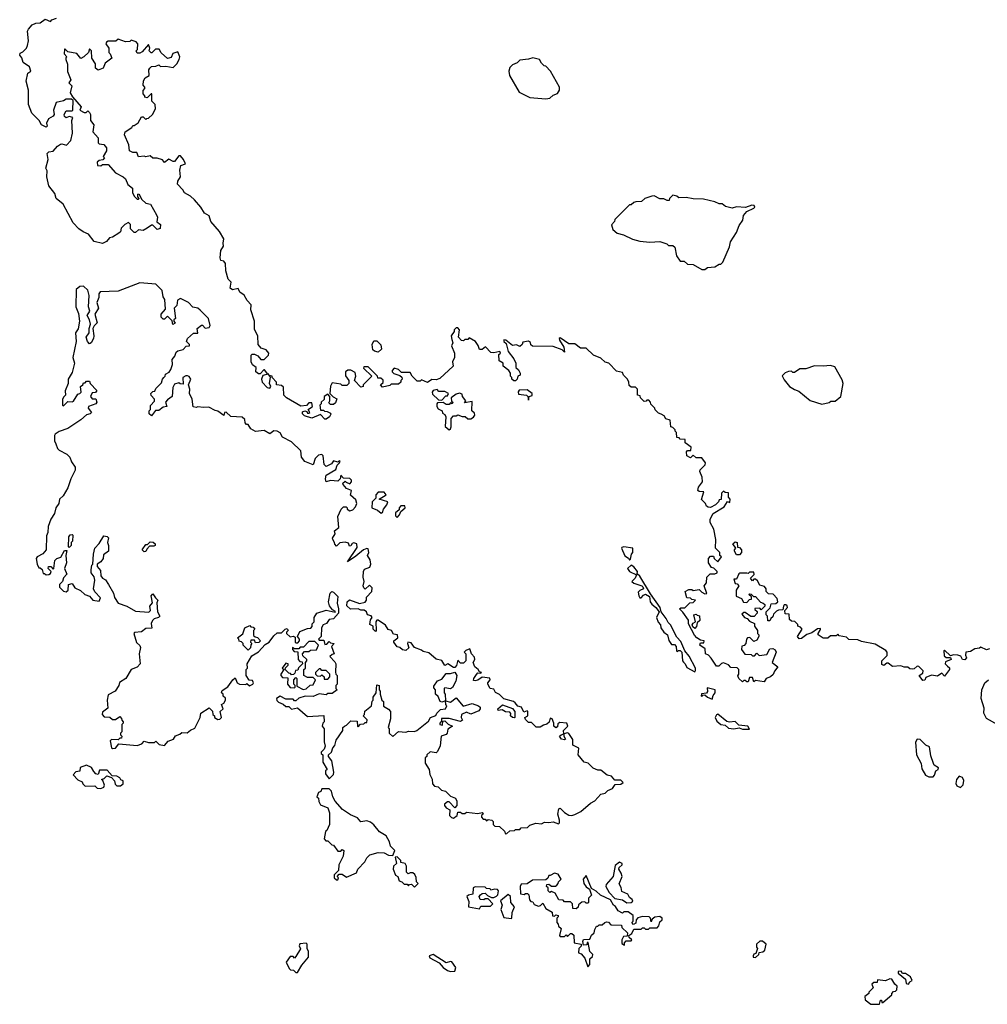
# Model space of a CAD drawing. Extents: x 1985742 to 2252716, y 78271 to 266492.
# Tile 148 of 250: x 2100392 to 2107091, y 189740 to 196551. Entities that reach past the tile are written whole.
import ezdxf

# ---------------------------------------------------------------- set-up
doc = ezdxf.new("R2010")
doc.units = 0

msp = doc.modelspace()

# ---------------------------------------------------------------- linework, layer by layer
at = {"layer": '0CON10XD'}
for points in [[(2100477.5, 195905), (2100453.3, 195965), (2100452.5, 196065), (2100436.7, 196125), (2100448.3, 196181.7), (2100470, 196195), (2100460, 196225), (2100417.5, 196255), (2100407, 196287), (2100392.5, 196305), (2100395, 196320), (2100415, 196330), (2100440, 196355), (2100447, 196373), (2100453.3, 196405), (2100447, 196473), (2100452.5, 196485), (2100480, 196515), (2100505, 196527.5), (2100535, 196530), (2100570, 196555), (2100605, 196540), (2100615, 196550), (2100648.3, 196561.7)], [(2104833, 193823), (2104815, 193830), (2104791.7, 193851.7), (2104790, 193865), (2104761.7, 193891.7), (2104760, 193905), (2104748.3, 193918.3), (2104735, 193920), (2104728.3, 193911.7), (2104715, 193910), (2104690, 193935), (2104688.3, 193948.3), (2104670, 193955), (2104670, 193995), (2104655, 194010), (2104625, 194010), (2104611.7, 194021.7), (2104610, 194045), (2104600, 194065), (2104571.7, 194091.7), (2104565, 194110), (2104525, 194120), (2104470, 194175), (2104445, 194182.5), (2104415, 194210), (2104365, 194230), (2104315, 194280), (2104275, 194280), (2104235, 194310), (2104195, 194310), (2104135, 194350), (2104127.5, 194345), (2104130, 194335), (2104160, 194285), (2104165, 194252.5), (2104147, 194267), (2104085, 194290), (2103943, 194293), (2103931.7, 194301.7), (2103928.3, 194318.3), (2103915, 194327.5), (2103875, 194320), (2103870, 194305), (2103855, 194290), (2103831.7, 194301.7), (2103805, 194297.5), (2103757.5, 194335), (2103744.4, 194335.6), (2103744, 194325), (2103760.7, 194310.7), (2103773.8, 194255), (2103812.5, 194205), (2103826.4, 194176.4), (2103827.5, 194145), (2103845, 194130), (2103856.7, 194105), (2103857, 194093), (2103840, 194085), (2103836.7, 194065), (2103825, 194052.5), (2103813, 194053), (2103800, 194065), (2103800, 194075), (2103790, 194085), (2103790, 194105), (2103777.5, 194125), (2103740, 194155), (2103740, 194175), (2103711.7, 194191.7), (2103710, 194235), (2103720, 194245), (2103717, 194257), (2103675, 194247.5), (2103655, 194250), (2103617.5, 194287.5), (2103595, 194270), (2103575, 194270), (2103567, 194297), (2103547.5, 194325), (2103505, 194350), (2103495, 194340), (2103475, 194340), (2103465, 194330), (2103451.7, 194331.7), (2103430, 194355), (2103437.5, 194405), (2103425, 194420), (2103415, 194420), (2103400, 194405), (2103400, 194395), (2103380, 194365), (2103385, 194340), (2103390, 194315), (2103382.5, 194295), (2103402.5, 194245), (2103402.5, 194215), (2103387.5, 194185), (2103392.5, 194155), (2103300.7, 194069.3), (2103275, 194060), (2103245, 194062.5), (2103215, 194042.5), (2103175, 194060), (2103165, 194050), (2103145, 194050), (2103110, 194085), (2103095, 194110), (2103035, 194110), (2103015, 194132.5), (2102985, 194140), (2102970, 194125), (2102970, 194115), (2102983, 194103), (2103025, 194090), (2103038.3, 194078.3), (2103040, 194065), (2103030, 194055), (2103030, 194045), (2103015, 194030), (2102965, 194030), (2102955, 194020), (2102905, 194010), (2102890, 194025), (2102908.3, 194041.7), (2102908.3, 194058.3), (2102891.7, 194071.7), (2102872.5, 194072.5), (2102870, 194085), (2102805, 194150), (2102775, 194150), (2102771.7, 194141.7), (2102830, 194085), (2102770, 194025), (2102770, 194015), (2102755, 194010), (2102710, 194055), (2102720, 194085), (2102715, 194110), (2102685, 194127.5), (2102665, 194127.5), (2102647.5, 194115), (2102648.3, 194088.3), (2102670, 194055), (2102670, 194035), (2102658.3, 194021.7), (2102625, 194020), (2102615, 194030), (2102555, 194040), (2102543, 194017), (2102540, 193965), (2102561.7, 193941.7), (2102588.3, 193928.3), (2102578.3, 193901.7), (2102565, 193890), (2102545, 193890), (2102531.7, 193901.7), (2102540, 193915), (2102540, 193945), (2102525, 193960), (2102500, 193945), (2102500, 193925), (2102480, 193905), (2102480, 193895), (2102470, 193885), (2102475, 193850), (2102495, 193850), (2102502.5, 193842.5), (2102521.7, 193841.7), (2102545, 193830), (2102547, 193823), (2102536.4, 193803.6), (2102515, 193788.8), (2102505, 193788.8), (2102475, 193820), (2102415, 193794), (2102365, 193811.2), (2102350, 193825), (2102350.7, 193839.3), (2102366.7, 193846.7), (2102380, 193840), (2102385, 193830), (2102395, 193830), (2102400, 193835), (2102390, 193855), (2102411.7, 193871.7), (2102420, 193875), (2102415, 193900), (2102395, 193900), (2102377, 193883), (2102338.3, 193878.3), (2102240, 193935), (2102220, 193955), (2102218.3, 194008.3), (2102205, 194020), (2102170, 194025), (2102170, 194045), (2102140, 194075), (2102140, 194085), (2102120, 194090), (2102118.3, 194098.3), (2102110, 194100), (2102088.3, 194128.3), (2102081.7, 194128.3), (2102057.5, 194102.5), (2102045, 194102.5), (2102027.5, 194115), (2102030, 194145), (2102005, 194163.8), (2101995.7, 194185), (2101995, 194230), (2102003, 194237), (2102017, 194237), (2102040, 194225), (2102061.7, 194201.7), (2102085, 194200), (2102115, 194230), (2102117.5, 194245), (2102098.3, 194268.3), (2102065, 194280), (2102042.5, 194305), (2102040, 194365), (2102018.3, 194408.3), (2102017.5, 194465), (2101992.5, 194545), (2101995, 194580), (2101968, 194608), (2101946.7, 194645), (2101917, 194667), (2101905, 194692.5), (2101865, 194683.3), (2101848.6, 194695), (2101856.7, 194735), (2101835.9, 194755.9), (2101818.8, 194815), (2101816.2, 194865), (2101805, 194880), (2101786.1, 194886.1), (2101780, 194905), (2101784.2, 194955.8), (2101803.3, 194985), (2101800, 195005), (2101806.7, 195035), (2101775, 195086.7), (2101716.4, 195156.4), (2101703.9, 195193.9), (2101672.9, 195212.9), (2101647.5, 195255), (2101603.3, 195305), (2101575, 195330), (2101534.1, 195354.1), (2101522.5, 195375), (2101485, 195412.5), (2101486.7, 195435), (2101506.7, 195465), (2101500.7, 195510.7), (2101507, 195543), (2101540, 195555), (2101527.5, 195585), (2101505, 195610), (2101495, 195610), (2101465, 195570), (2101455, 195570), (2101425, 195587.5), (2101395, 195562.5), (2101381.7, 195581.7), (2101345, 195592.5), (2101315, 195592.5), (2101295, 195610), (2101265, 195602.5), (2101255, 195607.5), (2101215, 195602.5), (2101202.5, 195632.5), (2101175, 195633.3), (2101153.3, 195645), (2101147.5, 195685), (2101117.5, 195755), (2101123.6, 195776.4), (2101170, 195805), (2101175, 195820), (2101185, 195820), (2101213, 195837), (2101235, 195880), (2101248.3, 195878.3), (2101265, 195860), (2101271.7, 195868.3), (2101285, 195870), (2101312.5, 195895), (2101332.5, 195935), (2101330, 195965), (2101308.3, 195988.3), (2101308.3, 196038.3), (2101301.7, 196038.3), (2101275, 196010), (2101260, 196015), (2101260, 196025), (2101248.3, 196038.3), (2101248.3, 196061.7), (2101260, 196075), (2101260, 196085), (2101248.3, 196098.3), (2101250.7, 196129.3), (2101261.7, 196148.3), (2101290, 196165), (2101287.5, 196205), (2101292.5, 196215), (2101305, 196227.5), (2101335, 196230), (2101355, 196240), (2101368.3, 196228.3), (2101405, 196230), (2101455, 196220), (2101480, 196245), (2101497.5, 196275), (2101500, 196295), (2101488.3, 196328.3), (2101453, 196317), (2101440, 196290), (2101415, 196282.5), (2101371.7, 196321.7), (2101357, 196347), (2101333, 196347), (2101308.3, 196321.7), (2101301.7, 196321.7), (2101290, 196335), (2101292.5, 196355), (2101285, 196380), (2101240, 196330), (2101225, 196320), (2101205, 196320), (2101200, 196335), (2101207.5, 196345), (2101210, 196385), (2101198.3, 196398.3), (2101165, 196410), (2101155, 196400), (2101125, 196397.5), (2101075, 196417.5), (2101057, 196403), (2101043, 196403), (2101005, 196402.5), (2100993.6, 196396.4), (2100990, 196385), (2101010, 196355), (2101010, 196325), (2101020, 196315), (2101030, 196285), (2100985, 196250), (2100970, 196215), (2100935, 196202.5), (2100917.5, 196215), (2100917.5, 196245), (2100892.5, 196285), (2100890, 196335), (2100875, 196350), (2100870, 196325), (2100836.4, 196293.6), (2100815, 196282.5), (2100787, 196317), (2100725, 196330), (2100708.3, 196348.3), (2100701.7, 196348.3), (2100700, 196315), (2100720, 196295), (2100712.5, 196287.5), (2100712.5, 196275), (2100723, 196243), (2100723.6, 196193.6), (2100747.5, 196135), (2100732.5, 196115), (2100753, 196093), (2100742.5, 196045), (2100757, 196017), (2100818.3, 195948.3), (2100810, 195925), (2100838.3, 195908.3), (2100851.7, 195908.3), (2100865, 195920), (2100875, 195910), (2100883.3, 195895), (2100883.3, 195855), (2100906.7, 195825), (2100900, 195775), (2100936.7, 195735), (2100935, 195700), (2100943, 195693), (2100975, 195687.5), (2100992.5, 195665), (2100992.5, 195645), (2100970, 195605), (2100980, 195595), (2100968.3, 195581.7), (2100943, 195577), (2100930, 195565), (2100931.7, 195541.7), (2100955, 195540), (2100965, 195550), (2101005, 195550), (2101055, 195492.5), (2101110, 195465), (2101125, 195450), (2101141.7, 195411.7), (2101173.3, 195385), (2101173.3, 195355), (2101185, 195330), (2101205, 195310), (2101215, 195310), (2101220, 195315), (2101210, 195325), (2101210, 195345), (2101216.4, 195346.4), (2101237, 195307), (2101265, 195282.5), (2101297.5, 195275), (2101340.7, 195200.7), (2101346.7, 195185), (2101342.5, 195152.5), (2101366.2, 195135), (2101365, 195107.5), (2101345, 195100), (2101315, 195130), (2101305, 195130), (2101275, 195110), (2101247, 195093), (2101215, 195097.5), (2101195, 195080), (2101185, 195080), (2101160, 195105), (2101160, 195135), (2101145, 195147.5), (2101120, 195135), (2101095, 195110), (2101090, 195085), (2101080, 195075), (2101035, 195047.5), (2101015, 195042.5), (2100993, 195017), (2100965, 195003.8), (2100907.7, 195017.7), (2100868.8, 195068.8), (2100833, 195083), (2100802.5, 195105), (2100763.3, 195145), (2100694.1, 195274.1), (2100646.2, 195315), (2100635, 195350), (2100595, 195402.5), (2100581.2, 195465), (2100583.3, 195505), (2100574, 195525), (2100590, 195585), (2100583.3, 195625), (2100595, 195636.2), (2100625, 195642.5), (2100655, 195676.7), (2100675, 195690), (2100685, 195692.5), (2100717, 195683), (2100747.5, 195715), (2100757, 195767), (2100753.3, 195855), (2100760, 195875), (2100735, 195882.5), (2100715, 195872.5), (2100701.7, 195881.7), (2100700, 195895), (2100715, 195920), (2100755, 195920), (2100760, 195925), (2100761.7, 195991.7), (2100751.7, 196001.7), (2100715, 196002.5), (2100695, 195990), (2100645, 195977.5), (2100626.7, 195925), (2100631.2, 195895), (2100625, 195883.8), (2100592.5, 195865), (2100577.5, 195835), (2100582.5, 195815), (2100575, 195807.5), (2100542.5, 195825), (2100527.5, 195855), (2100477.5, 195905)], [(2104035, 196003.3), (2104061.7, 196008.3), (2104085, 196030), (2104115, 196040), (2104130, 196065), (2104130, 196085), (2104067.5, 196195), (2104035, 196230), (2104023, 196233), (2104005, 196250), (2103990, 196275), (2103945, 196287.5), (2103915, 196277.5), (2103855, 196272.5), (2103836.4, 196253.6), (2103805, 196240), (2103785, 196220), (2103777.5, 196195), (2103782.5, 196165), (2103850.7, 196050.7), (2103925, 196012.5), (2104035, 196003.3)], [(2105135, 194822.5), (2105153, 194837), (2105205, 194842.5), (2105235, 194860), (2105245, 194860), (2105260, 194875), (2105305, 194980), (2105312.5, 195015), (2105355, 195080), (2105373.3, 195126.7), (2105397.5, 195165), (2105403, 195197), (2105426.4, 195223.6), (2105475, 195247.5), (2105482.5, 195255), (2105475.9, 195265.9), (2105461.7, 195268.3), (2105416.7, 195253.3), (2105355, 195257.5), (2105325, 195247.5), (2105278.3, 195258.3), (2105255, 195277.5), (2105235, 195277.5), (2105205, 195292.5), (2105125, 195310), (2105055, 195311.2), (2105005, 195322.5), (2104955, 195320), (2104941.7, 195331.7), (2104915, 195337.5), (2104890, 195315), (2104888.3, 195301.7), (2104875, 195300), (2104851.7, 195311.7), (2104825, 195312.5), (2104785, 195332.5), (2104768.3, 195331.7), (2104720, 195315), (2104697, 195293), (2104658.3, 195291.7), (2104643, 195287), (2104625, 195270), (2104615, 195270), (2104511.7, 195168.3), (2104510, 195155), (2104488.3, 195131.7), (2104499.3, 195099.3), (2104527.5, 195075), (2104573.3, 195063.3), (2104633.6, 195033.6), (2104685, 195020), (2104755, 195012.5), (2104825, 195017.5), (2104871.7, 195001.7), (2104885, 194990), (2104915, 194990), (2104927, 194977), (2104938.3, 194918.3), (2104965, 194880), (2104991.7, 194881.7), (2105015, 194860), (2105055, 194857.5), (2105115, 194822.5), (2105135, 194822.5)], [(2103765, 190922.5), (2103785, 190940), (2103817.5, 190942.5), (2103825, 190950), (2103855, 190950), (2103865, 190960), (2103907, 190963), (2103925, 190980), (2103965, 190992.5), (2104005, 190987.5), (2104025, 191000), (2104055, 190997.5), (2104085, 191003.3), (2104121.7, 190988.3), (2104130, 190995), (2104130, 191015), (2104117.5, 191055), (2104125, 191092.5), (2104135, 191096.7), (2104165, 191066.2), (2104195, 191048.8), (2104213.6, 191046.4), (2104235, 191053.3), (2104276.1, 191073.9), (2104345, 191132.5), (2104375, 191147.5), (2104416.4, 191193.6), (2104445, 191200), (2104465, 191220), (2104496.1, 191233.9), (2104515, 191260), (2104555, 191262.5), (2104570, 191275), (2104555, 191290), (2104511.7, 191291.7), (2104488.3, 191318.3), (2104460, 191325), (2104415, 191360), (2104395, 191360), (2104363, 191373), (2104328.3, 191408.3), (2104300, 191415), (2104257.5, 191465), (2104262.5, 191512.5), (2104221.7, 191531.7), (2104221.7, 191571.7), (2104195, 191612.5), (2104185, 191617.5), (2104160, 191610), (2104160, 191595), (2104170, 191575), (2104165, 191570), (2104142.5, 191575), (2104130, 191595), (2104140, 191605), (2104160, 191610), (2104157.5, 191635), (2104187.5, 191665), (2104180, 191685), (2104130.8, 191689.2), (2104118.8, 191681.2), (2104115, 191660), (2104103.6, 191653.6), (2104090, 191665), (2104090, 191685), (2104077.5, 191715), (2104065, 191720), (2104058.3, 191691.7), (2104042.5, 191677.5), (2104018.3, 191671.7), (2103995, 191657.5), (2103968.3, 191658.3), (2103935, 191690), (2103915, 191690), (2103895, 191710), (2103890, 191725), (2103910, 191735), (2103910, 191765), (2103905, 191770), (2103881.7, 191761.7), (2103866.7, 191796.7), (2103841.7, 191801.7), (2103822.5, 191825), (2103810, 191835), (2103743.9, 191853.9), (2103715, 191883.3), (2103687, 191897), (2103675, 191920), (2103650, 191925), (2103632.5, 191955), (2103632.5, 191965), (2103650, 191985), (2103647, 191997), (2103595, 192002.5), (2103565, 191982.5), (2103545, 191976.7), (2103535, 191980), (2103536.2, 191995), (2103555, 192022.5), (2103565, 192032.5), (2103585, 192030), (2103590, 192035), (2103575, 192040), (2103566.4, 192056.4), (2103542.5, 192075), (2103532.5, 192105), (2103542.5, 192125), (2103541.7, 192141.7), (2103520, 192165), (2103508.3, 192198.3), (2103481.7, 192188.3), (2103470, 192175), (2103480, 192165), (2103480, 192115), (2103465, 192100), (2103445, 192100), (2103425, 192120), (2103417, 192083), (2103405, 192070), (2103395, 192070), (2103356.4, 192096.4), (2103335, 192083.3), (2103315, 192117.5), (2103275, 192127.5), (2103225, 192172.5), (2103185, 192180), (2103175, 192190), (2103125, 192207.5), (2103101.7, 192241.7), (2103080, 192245), (2103077.5, 192235), (2103086.7, 192205), (2103065, 192187.5), (2103042.4, 192192.4), (2103025, 192207.5), (2103005, 192213.8), (2102983.3, 192245), (2102982.5, 192255), (2103010, 192275), (2103007.5, 192295), (2102980.7, 192300.7), (2102966.4, 192326.4), (2102943.9, 192333.9), (2102925, 192362.5), (2102875, 192397.5), (2102865, 192397.5), (2102857.5, 192385), (2102860, 192325), (2102855, 192320), (2102840, 192335), (2102840, 192355), (2102817.5, 192367.5), (2102820, 192400), (2102832.5, 192415), (2102826.4, 192426.4), (2102800, 192435), (2102792.5, 192455), (2102777, 192467), (2102755, 192467.5), (2102735, 192476.7), (2102683.6, 192473.6), (2102657, 192497), (2102660, 192525), (2102675, 192538.8), (2102745, 192512.5), (2102785, 192522.5), (2102792.5, 192535), (2102793, 192557), (2102830, 192595), (2102831.7, 192621.7), (2102815, 192640), (2102785, 192612.5), (2102775, 192620), (2102770, 192635), (2102777.5, 192665), (2102770, 192695), (2102772.5, 192735), (2102780, 192750), (2102816.4, 192763.6), (2102822.5, 192785), (2102818.8, 192815), (2102800, 192845), (2102810, 192865), (2102805, 192890), (2102795, 192892.5), (2102773.3, 192885), (2102720.3, 192839.7), (2102661.7, 192801.7), (2102729.4, 192900.6), (2102726.7, 192925), (2102705, 192932.5), (2102693.3, 192926.7), (2102685, 192912.5), (2102675, 192910), (2102669.3, 192929.3), (2102645, 192936.2), (2102608.3, 192931.7), (2102585, 192910), (2102573, 192923), (2102572.5, 192935), (2102560, 192955), (2102558.8, 192965), (2102577.5, 192995), (2102572.5, 193015), (2102601.7, 193038.3), (2102593.8, 193115), (2102617.5, 193165), (2102635, 193182.5), (2102651.7, 193181.7), (2102660, 193175), (2102660, 193165), (2102677, 193153), (2102698.3, 193161.7), (2102718.3, 193181.7), (2102727.5, 193205), (2102718.8, 193228.8), (2102683, 193263), (2102690, 193295), (2102655, 193307.5), (2102632.5, 193335), (2102630, 193345), (2102645, 193360), (2102651.7, 193351.7), (2102678.3, 193341.7), (2102690, 193355), (2102690, 193365), (2102678.3, 193378.3), (2102635, 193380), (2102615, 193400), (2102610, 193375), (2102595, 193360), (2102545, 193362.5), (2102513.3, 193353.3), (2102510, 193375), (2102515, 193400), (2102580, 193440), (2102591.2, 193468.8), (2102607.5, 193485), (2102610, 193495), (2102605, 193500), (2102595, 193490), (2102565, 193500), (2102550.7, 193479.3), (2102515, 193460), (2102500, 193475), (2102492.5, 193535), (2102485, 193542.5), (2102461.7, 193538.3), (2102437.5, 193515), (2102425, 193472.5), (2102367.5, 193495), (2102343.8, 193525), (2102338.3, 193568.3), (2102275, 193630), (2102212.3, 193662.3), (2102195, 193692.5), (2102175.8, 193705.8), (2102152.7, 193707.3), (2102125, 193687.5), (2102085, 193710), (2102025, 193702.5), (2101991.7, 193721.7), (2101975, 193750), (2101961.7, 193751.7), (2101953.3, 193763.3), (2101950, 193785), (2101931.7, 193801.7), (2101855, 193807.5), (2101823, 193837), (2101810, 193835), (2101805, 193812.5), (2101765, 193843.3), (2101745, 193847.5), (2101701.7, 193871.7), (2101665, 193867.5), (2101625, 193872.5), (2101615, 193867.5), (2101593.3, 193873.3), (2101586.4, 193926.4), (2101567.5, 193965), (2101570, 193995), (2101560, 194025), (2101576.7, 194065), (2101565, 194083.3), (2101555, 194086.7), (2101542, 194088), (2101522.5, 194075), (2101525, 194030), (2101503, 194033), (2101495, 194040), (2101465, 194030), (2101453.6, 194006.4), (2101447.5, 193945), (2101415, 193922.5), (2101402.5, 193905), (2101410, 193875), (2101385, 193870), (2101355, 193847.5), (2101333, 193847), (2101305, 193810), (2101290, 193825), (2101290, 193845), (2101297.5, 193855), (2101298.3, 193881.7), (2101325, 193912.5), (2101326.7, 193926.7), (2101301.7, 193951.7), (2101300, 193965), (2101315, 193980), (2101328.3, 193981.7), (2101335, 194000), (2101375, 194040), (2101380, 194065), (2101390, 194075), (2101400, 194085), (2101401.7, 194098.3), (2101426.4, 194113.6), (2101437.7, 194132.3), (2101450, 194165), (2101448.3, 194201.7), (2101466.1, 194223.9), (2101475, 194252.5), (2101488.3, 194261.7), (2101525, 194270), (2101545, 194292.5), (2101567.5, 194295), (2101567.5, 194305), (2101547.5, 194325), (2101554.1, 194345.9), (2101595, 194383.3), (2101626.4, 194383.6), (2101620, 194415), (2101651.7, 194438.3), (2101658.3, 194438.3), (2101677, 194417), (2101705, 194422.5), (2101710, 194435), (2101700, 194485), (2101643, 194543), (2101626, 194556), (2101591.7, 194561.7), (2101560, 194595), (2101505, 194622.5), (2101485, 194610), (2101480, 194575), (2101462.5, 194555), (2101470, 194485), (2101460, 194475), (2101460, 194465), (2101468.3, 194451.7), (2101451.7, 194441.7), (2101448.3, 194468.3), (2101415, 194500), (2101395, 194480), (2101385, 194480), (2101373, 194493), (2101372.5, 194515), (2101401.7, 194548.3), (2101396.7, 194615), (2101386.2, 194635), (2101378.3, 194678.3), (2101335, 194722.5), (2101225, 194732), (2101075, 194674.3), (2100950.7, 194669.3), (2100940, 194655), (2100939.3, 194630.7), (2100927.5, 194595), (2100937.5, 194555), (2100913.3, 194515), (2100930, 194455), (2100907, 194433), (2100900, 194415), (2100906.7, 194365), (2100903.3, 194345), (2100887.5, 194315), (2100875, 194310), (2100861.2, 194325), (2100853.3, 194355), (2100873.3, 194385), (2100873.3, 194415), (2100883.3, 194445), (2100876.7, 194475), (2100860, 194505), (2100877.5, 194535), (2100870, 194565), (2100873, 194643), (2100865, 194680), (2100835, 194707.5), (2100810, 194705), (2100783.8, 194685), (2100781.2, 194565), (2100799.3, 194519.3), (2100806.7, 194465), (2100797, 194413), (2100780, 194385), (2100782.5, 194325), (2100760, 194215), (2100772.5, 194175), (2100755, 194110), (2100727.5, 194065), (2100727.5, 194035), (2100707.5, 193985), (2100710, 193955), (2100695, 193940), (2100690, 193925), (2100690, 193885), (2100695, 193880), (2100725, 193910), (2100755, 193907.5), (2100765, 193912.5), (2100795, 193960), (2100810, 193965), (2100817.5, 193975), (2100812.5, 194015), (2100830, 194025), (2100835, 194040), (2100845, 194040), (2100855, 194050), (2100875, 194050), (2100880, 194035), (2100926.7, 193986.7), (2100917, 193973), (2100895, 193970), (2100883.3, 193945), (2100895, 193927.5), (2100919.3, 193929.3), (2100927.5, 193905), (2100920, 193895), (2100870, 193875), (2100867.5, 193865), (2100890, 193835), (2100880, 193825), (2100855, 193817.5), (2100815, 193783.3), (2100726.1, 193723.9), (2100665, 193703.3), (2100637.5, 193685), (2100632.5, 193675), (2100633, 193637), (2100641.7, 193618.3)], [(2102875, 194252.5), (2102848.3, 194258.3), (2102838.3, 194268.3), (2102832.5, 194305), (2102845, 194330), (2102865, 194330), (2102891.7, 194301.7), (2102897, 194273), (2102875, 194252.5)], [(2105945, 193892.5), (2105996.4, 193903.6), (2106008.3, 193911.7), (2106037, 193913), (2106077.5, 193945), (2106092.5, 194035), (2106085, 194060), (2106035, 194150), (2106005, 194158.6), (2105955, 194153.8), (2105895, 194158), (2105835, 194136.7), (2105793.6, 194136.4), (2105755, 194110), (2105745, 194110), (2105735, 194120), (2105715, 194117.5), (2105691.7, 194108.3), (2105671.7, 194088.3), (2105685, 194060), (2105722.5, 194015), (2105755, 193992.5), (2105785, 193982.5), (2105865, 193917.5), (2105945, 193892.5)], [(2102125, 194002.5), (2102130, 194015), (2102122.5, 194035), (2102128.3, 194078.3), (2102110, 194100), (2102075, 194090), (2102066, 194065), (2102070, 194045), (2102105, 194007.5), (2102125, 194002.5)], [(2103315, 193920), (2103341.7, 193948.3), (2103355, 193950), (2103360, 193965), (2103335, 193980), (2103295, 193980), (2103283, 193993), (2103254.3, 193985.7), (2103248.8, 193975), (2103250.8, 193960.8), (2103291.7, 193921.7), (2103315, 193920)], [(2103915, 193920), (2103920, 193945), (2103939.3, 193950.7), (2103940, 193965), (2103905, 193990.8), (2103850.5, 193989.5), (2103843.9, 193976.1), (2103845, 193960), (2103900, 193955), (2103910, 193945), (2103915, 193920)], [(2103365, 193713.3), (2103375, 193720), (2103380, 193735), (2103378.3, 193791.7), (2103395, 193810), (2103415, 193810), (2103425, 193817.5), (2103455, 193806.7), (2103476.7, 193806.7), (2103495, 193790), (2103515, 193790), (2103535, 193802.5), (2103542.5, 193815), (2103540, 193830), (2103522.5, 193845), (2103525, 193910), (2103471.7, 193901.7), (2103480, 193915), (2103457.5, 193945), (2103455, 193960), (2103437, 193967), (2103415, 193960), (2103380, 193935), (2103382.5, 193912.5), (2103390, 193905), (2103387, 193893), (2103375, 193900), (2103365, 193890), (2103345, 193890), (2103325, 193902.5), (2103285, 193900), (2103280, 193895), (2103280, 193875), (2103290, 193860), (2103316.4, 193846.4), (2103320, 193830), (2103335, 193820), (2103342.5, 193805), (2103338.3, 193738.3), (2103365, 193713.3)], [(2107105, 192200), (2107085, 192192.5), (2107045, 192210), (2107037, 192203), (2107005, 192200), (2106975, 192180), (2106943, 192177), (2106940, 192155), (2106947, 192137), (2106935, 192123.3), (2106920, 192125), (2106908.3, 192148.3), (2106886.4, 192156.4), (2106857, 192157), (2106835, 192150), (2106795, 192190), (2106790, 192185), (2106791.7, 192151.7), (2106805, 192140), (2106835, 192140), (2106840, 192125), (2106801.7, 192108.3), (2106800, 192095), (2106815, 192080), (2106828.3, 192068.3), (2106830, 192055), (2106795, 192010), (2106775, 192030), (2106745, 192010), (2106705, 192017.5), (2106665, 192000), (2106658.3, 191981.7), (2106645, 191980), (2106620, 192015), (2106645, 192030), (2106646.4, 192046.4), (2106617, 192077), (2106605, 192080), (2106585, 192060), (2106575, 192057.5), (2106555, 192060), (2106541.7, 192071.7), (2106515, 192072.5), (2106491.7, 192081.7), (2106435, 192077.5), (2106405, 192100), (2106395, 192100), (2106375, 192083.8), (2106360, 192090), (2106360, 192115), (2106397, 192153), (2106397.5, 192175), (2106388.3, 192188.3), (2106315, 192232.5), (2106220.7, 192250.7), (2106195, 192262.5), (2106133, 192263), (2106115, 192280), (2106065, 192290), (2106055, 192300), (2106045, 192290), (2106005, 192290), (2105987, 192273), (2105955, 192272.5), (2105920, 192295), (2105920, 192305), (2105937, 192333), (2105935, 192340), (2105915, 192337.5), (2105875, 192310), (2105841.7, 192298.3), (2105805, 192270), (2105788.3, 192268.3), (2105777.5, 192285), (2105810, 192335), (2105798.3, 192348.3), (2105780, 192355), (2105778.3, 192368.3), (2105758.3, 192388.3), (2105735, 192390), (2105721.7, 192401.7), (2105718.3, 192438.3), (2105691.7, 192441.7), (2105690, 192465), (2105707.5, 192485), (2105706, 192496), (2105695, 192503.3), (2105685, 192502.5), (2105680, 192495), (2105675, 192470), (2105645, 192467.5), (2105630.7, 192459.3), (2105610, 192440), (2105605, 192420), (2105591.7, 192408.3), (2105586.4, 192393.6), (2105571.7, 192391.7), (2105570, 192425), (2105560, 192435), (2105560, 192455), (2105588.3, 192481.7), (2105595, 192510), (2105627, 192513), (2105640, 192525), (2105637, 192547), (2105608.3, 192578.3), (2105575, 192580), (2105560, 192595), (2105560, 192615), (2105549.3, 192629.3), (2105515, 192640), (2105499.3, 192669.3), (2105485, 192680), (2105475, 192680), (2105465, 192670), (2105455, 192680), (2105452.5, 192687.5), (2105477, 192713), (2105475, 192730), (2105445, 192730), (2105435, 192720), (2105425, 192722.5), (2105378.3, 192721.7), (2105371.7, 192718.3), (2105355, 192680), (2105335, 192680), (2105345, 192650), (2105358.3, 192648.3), (2105370, 192635), (2105352.5, 192605), (2105353, 192563), (2105388.3, 192548.3), (2105403, 192523), (2105425, 192520), (2105445, 192540), (2105458.3, 192541.7), (2105458.3, 192558.3), (2105440, 192575), (2105445, 192580), (2105457, 192577), (2105471.7, 192561.7), (2105485, 192560), (2105521.7, 192521.7), (2105540, 192515), (2105550, 192505), (2105550, 192495), (2105525, 192470), (2105515, 192480), (2105481.7, 192478.3), (2105481.7, 192471.7), (2105497.5, 192457.5), (2105497.5, 192445), (2105477, 192423), (2105453, 192423), (2105415, 192450), (2105405, 192450), (2105391.7, 192438.3), (2105410, 192415), (2105428.3, 192408.3), (2105445, 192390), (2105480, 192375), (2105480, 192355), (2105500, 192325), (2105500, 192305), (2105510, 192295), (2105510, 192285), (2105495, 192260), (2105475, 192250), (2105447, 192277), (2105430, 192275), (2105423, 192267), (2105420, 192235), (2105408.3, 192221.7), (2105391.7, 192218.3), (2105390, 192195), (2105411.7, 192161.7), (2105455, 192160), (2105465, 192150), (2105478.3, 192151.7), (2105495, 192170), (2105512.5, 192152.5), (2105565, 192160), (2105585, 192200), (2105605, 192201.2), (2105623, 192193), (2105630, 192175), (2105602.5, 192105), (2105640, 192075), (2105617.5, 192045), (2105608.3, 192021.7), (2105590, 192005), (2105560, 191995), (2105545, 191970), (2105485, 191980), (2105475, 191970), (2105465, 192000), (2105445, 192000), (2105435, 191970), (2105425, 191970), (2105415, 191980), (2105405, 191980), (2105395, 191970), (2105370, 191995), (2105363, 192013), (2105370, 192025), (2105370, 192055), (2105358.3, 192068.3), (2105315, 192070), (2105298.3, 192088.3), (2105265, 192102.5), (2105251.7, 192098.3), (2105231.7, 192078.3), (2105215, 192080), (2105180, 192135), (2105160, 192155), (2105140, 192165), (2105138.3, 192198.3), (2105100, 192225), (2105105, 192240), (2105128.3, 192241.7), (2105130, 192255), (2105105, 192260), (2105080, 192275), (2105063.6, 192293.6), (2105023, 192373), (2105021.7, 192398.3), (2104983, 192453), (2104960, 192475), (2104968.3, 192481.7), (2104997, 192483), (2105031.7, 192518.3), (2105055, 192520), (2105070, 192535), (2105045, 192540), (2105035, 192550), (2105011.7, 192551.7), (2105000, 192595), (2105025, 192610), (2105045, 192610), (2105055, 192602.5), (2105095, 192610), (2105115, 192590), (2105135, 192580), (2105148.3, 192581.7), (2105130, 192635), (2105146.7, 192655), (2105150, 192695), (2105173, 192717), (2105205, 192717.5), (2105220, 192725), (2105220, 192735), (2105198.3, 192758.3), (2105181.7, 192761.7), (2105160, 192795), (2105160, 192825), (2105175, 192840), (2105195, 192840), (2105200, 192825), (2105225, 192800), (2105250, 192835), (2105240, 192845), (2105240, 192865), (2105210, 192895), (2105212.5, 192955), (2105197, 193027), (2105173, 193073), (2105172.5, 193095), (2105193.6, 193136.4), (2105268.3, 193181.7), (2105291.7, 193218.3), (2105308.3, 193211.7), (2105310, 193235), (2105298.3, 193248.3), (2105298.3, 193278.3), (2105275, 193280), (2105265, 193290), (2105250, 193275), (2105248.3, 193231.7), (2105235, 193230), (2105230, 193215), (2105210, 193195), (2105175, 193177.5), (2105158.3, 193178.3), (2105147, 193187), (2105140, 193205), (2105113.3, 193233.3), (2105127.5, 193285), (2105095, 193287.5), (2105087.5, 193295), (2105091.7, 193318.3), (2105120, 193355), (2105117, 193387), (2105100, 193425), (2105103, 193437), (2105138.3, 193471.7), (2105140, 193485), (2105115, 193520), (2105075, 193520), (2105055, 193540), (2105035, 193520), (2105010, 193535), (2105008.3, 193561.7), (2105015, 193570), (2105038.3, 193571.7), (2105040, 193595), (2105000, 193625), (2104998.3, 193648.3), (2104965, 193650), (2104958.3, 193658.3), (2104941.7, 193661.7), (2104940, 193695), (2104930, 193705), (2104930, 193715), (2104915, 193730), (2104900, 193735), (2104895, 193780), (2104865, 193790), (2104855, 193810), (2104833, 193823)], [(2100641.7, 193618.3), (2100653.3, 193585), (2100665, 193572.5), (2100720, 193545), (2100740, 193525), (2100751.7, 193491.7), (2100777, 193457), (2100777.5, 193435), (2100746.7, 193375), (2100726.7, 193313.3), (2100693, 193257), (2100667.5, 193235), (2100662.5, 193205), (2100642.5, 193175), (2100633.3, 193135), (2100607.5, 193095), (2100590, 193045), (2100587.5, 193005), (2100578.3, 192981.7), (2100577, 192883), (2100553, 192857), (2100513.3, 192836.7), (2100507.5, 192825), (2100512.5, 192785), (2100525, 192760), (2100535, 192760), (2100548.3, 192748.3), (2100555, 192720), (2100565, 192720), (2100575, 192710), (2100595, 192712.5), (2100605, 192720), (2100610, 192735), (2100590, 192755), (2100591.7, 192768.3), (2100608.3, 192768.3), (2100625, 192750), (2100630, 192755), (2100635, 192810), (2100650, 192825), (2100676.4, 192833.6), (2100701.7, 192878.3), (2100718.3, 192878.3), (2100712.5, 192845), (2100717.5, 192795), (2100703.3, 192755), (2100720, 192715), (2100695, 192690), (2100690, 192665), (2100667.5, 192645), (2100667.5, 192625), (2100695, 192597.5), (2100715, 192593.3), (2100727.5, 192605), (2100730, 192645), (2100755, 192650), (2100775, 192620), (2100813, 192603), (2100843.9, 192573.9), (2100875, 192562.5), (2100900, 192535), (2100941.7, 192528.3), (2100951.7, 192551.7), (2100913.6, 192593.6), (2100902.5, 192615), (2100913.3, 192675), (2100907.7, 192697.7), (2100887.5, 192725), (2100887.5, 192745), (2100893, 192777), (2100900, 192785), (2100902.5, 192855), (2100913.3, 192895), (2100943.3, 192926.7), (2100975, 192980), (2100997, 192977), (2101007, 192967), (2101000, 192935), (2101007.5, 192915), (2101007.5, 192875), (2100971.7, 192848.3), (2100970, 192825), (2100955, 192800), (2100930, 192785), (2100928.3, 192768.3), (2100951.7, 192741.7), (2100953.9, 192703.9), (2100965, 192687.5), (2100985.8, 192675.8), (2101007.5, 192645), (2101042.5, 192585), (2101050, 192555), (2101073.3, 192515), (2101133.6, 192493.6), (2101195, 192460), (2101286.4, 192453.6), (2101297.5, 192465), (2101292.5, 192495), (2101311.7, 192518.3), (2101302.5, 192565), (2101315, 192580), (2101331.7, 192551.7), (2101350, 192535), (2101342.5, 192517.5), (2101346.7, 192455), (2101362.5, 192425), (2101353.6, 192416.4), (2101323, 192407), (2101311.2, 192395), (2101303.3, 192375), (2101308.3, 192341.7), (2101265, 192340), (2101235, 192316.7), (2101188.3, 192311.7), (2101182.5, 192305), (2101202.3, 192242.3), (2101223.3, 192223.3), (2101229.3, 192209.3), (2101220, 192165), (2101226.7, 192095), (2101205, 192072.5), (2101163.3, 192055), (2101126.4, 191993.6), (2101083.9, 191966.1), (2101080, 191945), (2101053, 191907), (2101005, 191880), (2100997.5, 191845), (2101001.7, 191788.3), (2100965, 191760), (2100962.5, 191745), (2100978.3, 191728.3), (2101017, 191727), (2101035, 191710), (2101055, 191710), (2101085, 191730), (2101098.3, 191718.3), (2101100, 191705), (2101110, 191695), (2101110, 191685), (2101100, 191675), (2101100, 191625), (2101090, 191615), (2101090, 191605), (2101100, 191595), (2101098.3, 191581.7), (2101085, 191580), (2101075, 191570), (2101028.3, 191571.7), (2101018.3, 191561.7), (2101027.5, 191515), (2101035, 191510), (2101055, 191512.5), (2101078.3, 191541.7), (2101205, 191530), (2101237, 191543), (2101255, 191560), (2101285, 191550), (2101325, 191550), (2101335, 191560), (2101358.3, 191538.3), (2101395, 191531.2), (2101419.3, 191560.7), (2101456.4, 191573.6), (2101471.7, 191598.3), (2101501.7, 191608.3), (2101515, 191620), (2101551.7, 191618.3), (2101575, 191637.5), (2101605, 191650), (2101642.5, 191725), (2101647.5, 191755), (2101705, 191790), (2101728.3, 191768.3), (2101730, 191745), (2101740, 191735), (2101740, 191725), (2101765, 191710), (2101778.3, 191711.7), (2101790, 191725), (2101780, 191765), (2101800, 191785), (2101790, 191815), (2101806.4, 191823.6), (2101817.5, 191845), (2101817.5, 191857.5), (2101801.7, 191871.7), (2101800, 191885), (2101790, 191895), (2101795, 191910), (2101833, 191937), (2101867.5, 191985), (2101885, 191997.5), (2101897.5, 191965), (2101913.6, 191953.6), (2101957.5, 191952.5), (2101965, 191960), (2101982.5, 191942.5), (2102006.4, 191953.6), (2102010, 191965), (2102005, 191980), (2101981.7, 191981.7), (2101960, 192015), (2101960, 192055), (2101970, 192065), (2101967.5, 192095), (2102000, 192150), (2102045, 192177.5), (2102090.7, 192229.3), (2102120, 192245), (2102150.7, 192289.3), (2102175, 192310), (2102205, 192310), (2102230, 192335), (2102245, 192340), (2102250, 192325), (2102240, 192315), (2102240, 192305), (2102265, 192282.5), (2102285, 192287.5), (2102299.3, 192279.3), (2102300, 192245), (2102305, 192240), (2102318.3, 192241.7), (2102330, 192255), (2102330, 192265), (2102316.7, 192285), (2102331.7, 192318.3), (2102385, 192340), (2102408.3, 192341.7), (2102417, 192353), (2102418.3, 192371.7), (2102430, 192385), (2102430, 192415), (2102450, 192445), (2102515, 192467.5), (2102577.5, 192452.5), (2102578.3, 192458.3), (2102558.3, 192468.3), (2102537.7, 192497.7), (2102531.2, 192525), (2102542.5, 192585), (2102552.5, 192595), (2102565, 192590), (2102595, 192560), (2102590, 192515), (2102600, 192475), (2102600, 192445), (2102565, 192406.7), (2102535, 192402.5), (2102516, 192374), (2102492.5, 192365), (2102482.5, 192345), (2102480, 192285), (2102460, 192265), (2102465, 192260), (2102498.3, 192258.3), (2102505, 192230), (2102518.3, 192231.7), (2102535, 192250), (2102545, 192240), (2102570, 192235), (2102550, 192215), (2102570, 192165), (2102555, 192160), (2102540, 192145), (2102575, 192110), (2102580, 192095), (2102578.3, 192038.3), (2102580, 192025), (2102590, 192015), (2102590, 191955), (2102580, 191945), (2102580, 191925), (2102590, 191915), (2102555, 191890), (2102525, 191890), (2102515, 191880), (2102465, 191887.5), (2102425, 191870), (2102368.3, 191871.7), (2102325, 191857.5), (2102305, 191840), (2102295, 191840), (2102285, 191850), (2102235, 191850), (2102195, 191872.5), (2102170, 191855), (2102171.7, 191841.7), (2102185, 191830), (2102217, 191817), (2102235, 191800), (2102255, 191800), (2102275, 191782.5), (2102315, 191790), (2102385, 191730), (2102498.3, 191738.3), (2102500, 191695), (2102490, 191685), (2102487.5, 191665), (2102500, 191645), (2102500, 191555), (2102507.5, 191525), (2102500, 191505), (2102480, 191485), (2102480, 191475), (2102490, 191465), (2102490, 191415), (2102520, 191365), (2102510, 191355), (2102510, 191335), (2102535, 191300), (2102565, 191330), (2102567.5, 191345), (2102552.5, 191425), (2102530, 191455), (2102530, 191465), (2102550, 191485), (2102560, 191515), (2102575, 191530), (2102583, 191567), (2102630, 191635), (2102630, 191655), (2102640, 191665), (2102655, 191670), (2102685, 191700), (2102728.3, 191698.3), (2102730, 191665), (2102735, 191660), (2102751.7, 191678.3), (2102775, 191680), (2102785, 191690), (2102795, 191690), (2102797, 191707), (2102770, 191735), (2102780, 191745), (2102781.7, 191768.3), (2102827.5, 191805), (2102833, 191837), (2102840, 191845), (2102840, 191865), (2102860, 191895), (2102865, 191950), (2102880, 191945), (2102880, 191915), (2102887, 191907), (2102887.5, 191885), (2102900, 191845), (2102910, 191835), (2102911.7, 191801.7), (2102945, 191782.5), (2102960, 191765), (2102960, 191715), (2102942.5, 191655), (2102950, 191645), (2102950, 191615), (2102975, 191592.5), (2103015, 191627.5), (2103065, 191622.5), (2103085, 191630), (2103125, 191626.7), (2103142.5, 191635), (2103221.7, 191698.3), (2103237, 191723), (2103273, 191737), (2103280, 191755), (2103305, 191780), (2103340, 191785), (2103350, 191805), (2103343, 191813), (2103340, 191840), (2103315, 191830), (2103302.5, 191835), (2103288.3, 191868.3), (2103270, 191885), (2103270, 191915), (2103258.3, 191928.3), (2103258.3, 191941.7), (2103285, 191977.5), (2103315, 191990), (2103345, 192027.5), (2103375, 192027.5), (2103405, 192037.5), (2103418.8, 192015), (2103411.2, 191975), (2103387.5, 191932.5), (2103375, 191922.5), (2103335, 191930), (2103330, 191925), (2103330, 191895), (2103337.5, 191885), (2103340, 191840), (2103375, 191830), (2103415, 191860), (2103463, 191803), (2103525, 191820), (2103567.5, 191805), (2103580, 191795), (2103580, 191785), (2103570.7, 191769.3), (2103515, 191747.5), (2103485, 191760), (2103450, 191745), (2103447.5, 191725), (2103456.7, 191705), (2103445, 191697.5), (2103365, 191716.2), (2103313, 191717), (2103311.7, 191698.3), (2103300, 191685), (2103300, 191675), (2103318.3, 191671.7), (2103321.7, 191698.3), (2103335, 191700), (2103357.5, 191677.5), (2103387.5, 191665), (2103357, 191643), (2103352.5, 191615), (2103345, 191607.5), (2103310, 191595), (2103303, 191527), (2103285, 191490), (2103275, 191480), (2103233, 191487), (2103210, 191465), (2103210, 191455), (2103200, 191445), (2103198.3, 191408.3), (2103227.5, 191365), (2103230.7, 191330.7), (2103247, 191297), (2103250, 191265), (2103265, 191250), (2103290, 191245), (2103311.7, 191221.7), (2103340, 191215), (2103375, 191180), (2103410, 191165), (2103417.5, 191145), (2103417.5, 191115), (2103405, 191100), (2103365, 191140), (2103355, 191140), (2103332.5, 191125), (2103332.5, 191115), (2103345, 191100), (2103370, 191085), (2103367.5, 191045), (2103381.7, 191031.7), (2103395, 191027.5), (2103420, 191045), (2103425, 191070), (2103445, 191070), (2103455, 191060), (2103475, 191060), (2103485, 191070), (2103565, 191060), (2103595, 191067.5), (2103600, 191055), (2103590, 191045), (2103590, 191035), (2103601.7, 191021.7), (2103615, 191020), (2103625, 191010), (2103635, 191017.5), (2103660, 191015), (2103670, 191005), (2103670, 190985), (2103681.7, 190971.7), (2103715, 190970), (2103748.3, 190938.3), (2103755, 190920), (2103765, 190922.5)], [(2102895, 193137.5), (2102905, 193142.5), (2102910, 193165), (2102933.3, 193195), (2102940, 193215), (2102880, 193235), (2102930, 193265), (2102915, 193282.5), (2102875, 193282.5), (2102857.5, 193265), (2102857.5, 193242.5), (2102833, 193217), (2102830, 193175), (2102868.3, 193158.3), (2102895, 193137.5)], [(2103005, 193107.5), (2103022.5, 193125), (2103031.7, 193148.3), (2103060, 193175), (2103058.3, 193188.3), (2103031.7, 193188.3), (2103020, 193175), (2103018.3, 193161.7), (2102995, 193140), (2102995, 193120), (2103005, 193107.5)], [(2100735, 192900), (2100730, 192905), (2100732.5, 192975), (2100741.7, 192988.3), (2100755, 192990), (2100760, 192985), (2100757.5, 192945), (2100750, 192935), (2100750, 192915), (2100735, 192900)], [(2101255, 192870), (2101240, 192885), (2101265, 192920), (2101278.3, 192921.7), (2101295, 192940), (2101317, 192937), (2101330, 192925), (2101330, 192915), (2101321.7, 192908.3), (2101291.7, 192908.3), (2101271.7, 192888.3), (2101265, 192872.5), (2101255, 192870)], [(2104615, 192812.5), (2104621.7, 192818.3), (2104627, 192853), (2104636.7, 192865), (2104636.2, 192896.2), (2104574.4, 192905.6), (2104560, 192900), (2104557.5, 192895), (2104581.7, 192841.7), (2104606.7, 192826.7), (2104615, 192812.5)], [(2105375, 192850), (2105355, 192850), (2105340, 192875), (2105340, 192885), (2105350, 192895), (2105330, 192925), (2105345, 192940), (2105360, 192935), (2105361.7, 192901.7), (2105375, 192900), (2105390, 192885), (2105390, 192865), (2105375, 192850)], [(2105065, 192040), (2105071.2, 192048.8), (2105070.8, 192065), (2105027.8, 192147.8), (2104997.5, 192185), (2104969.7, 192249.7), (2104940.9, 192280.9), (2104898, 192365), (2104880.9, 192380.9), (2104868.2, 192408.2), (2104832.5, 192455), (2104825.7, 192485.7), (2104759.2, 192579.2), (2104685, 192702.5), (2104667.5, 192717.5), (2104668.8, 192735), (2104645, 192766.7), (2104625, 192777.5), (2104600, 192755), (2104615, 192733.3), (2104661.7, 192711.7), (2104653, 192687), (2104630, 192665), (2104643, 192653), (2104700, 192635), (2104707, 192627), (2104710, 192615), (2104685, 192602.5), (2104675, 192590), (2104677.5, 192565), (2104685, 192552.5), (2104695, 192552.5), (2104710, 192570), (2104725, 192576.7), (2104751.2, 192561.2), (2104758, 192525), (2104767.7, 192507.7), (2104795.9, 192485.9), (2104820, 192455), (2104800, 192415), (2104813, 192383), (2104827.5, 192365), (2104830, 192345), (2104852.5, 192315), (2104876.1, 192296.1), (2104886.4, 192256.4), (2104905, 192230), (2104925, 192230), (2104936.1, 192216.1), (2104940, 192185), (2104945, 192180), (2104953, 192187), (2104965, 192186.7), (2104976, 192176), (2104980, 192115), (2104987, 192107), (2105000, 192095), (2105010.7, 192070.7), (2105065, 192040)], [(2105065, 192340), (2105051.7, 192351.7), (2105047.5, 192365), (2105053.6, 192376.4), (2105070, 192385), (2105060, 192435), (2105075, 192440), (2105081.7, 192431.7), (2105098.3, 192428.3), (2105100, 192395), (2105081.7, 192378.3), (2105077, 192353), (2105065, 192340)], [(2101975, 192190), (2101940, 192225), (2101940, 192235), (2101928.3, 192248.3), (2101911.7, 192251.7), (2101910, 192265), (2101900, 192275), (2101936.7, 192303.3), (2101950, 192345), (2101985, 192360), (2101991.7, 192351.7), (2102008.3, 192348.3), (2102020, 192335), (2102010, 192325), (2102011.7, 192291.7), (2102021.7, 192281.7), (2102038.3, 192278.3), (2102060, 192255), (2102047, 192243), (2102025, 192240), (2102018.3, 192258.3), (2101991.7, 192258.3), (2101990, 192245), (2102000, 192235), (2101993, 192227), (2101990, 192205), (2101975, 192190)], [(2102355, 191917.5), (2102375, 191922.5), (2102403, 191947), (2102425, 191950), (2102440, 191985), (2102425, 192000), (2102385, 192000), (2102360, 192015), (2102360, 192055), (2102370, 192065), (2102370, 192105), (2102380, 192115), (2102380, 192125), (2102351.7, 192151.7), (2102350, 192165), (2102365, 192180), (2102395, 192180), (2102405, 192190), (2102448.3, 192191.7), (2102460, 192225), (2102435, 192250), (2102395, 192250), (2102358.3, 192211.7), (2102335, 192210), (2102325, 192200), (2102295, 192200), (2102281.7, 192208.3), (2102280, 192195), (2102291.7, 192181.7), (2102318.3, 192178.3), (2102320, 192125), (2102331.7, 192111.7), (2102348.3, 192108.3), (2102350, 192095), (2102321.7, 192068.3), (2102318.3, 192051.7), (2102301.7, 192048.3), (2102298.3, 192031.7), (2102288.3, 192021.7), (2102275, 192020), (2102268.3, 192028.3), (2102255, 192030), (2102230, 192055), (2102231.7, 192068.3), (2102250, 192085), (2102250, 192095), (2102235, 192100), (2102210, 192065), (2102220, 192055), (2102200, 192025), (2102200, 192015), (2102211.7, 192001.7), (2102248.3, 191998.3), (2102247.5, 191955), (2102265, 191932.5), (2102295, 191930), (2102300, 191935), (2102300, 191945), (2102290, 191955), (2102290, 191985), (2102305, 192000), (2102310, 191995), (2102311.7, 191941.7), (2102355, 191917.5)], [(2102525, 191990), (2102540, 192005), (2102540, 192025), (2102515, 192050), (2102485, 192050), (2102475, 192060), (2102465, 192060), (2102440, 192035), (2102440, 192025), (2102451.7, 192011.7), (2102475, 192010), (2102485, 192020), (2102500, 192005), (2102500, 191990), (2102525, 191990)], [(2107164.4, 191674.4), (2107085, 191716.7), (2107066.2, 191755), (2107068.3, 191788.3), (2107048.8, 191855), (2107052, 191915), (2107072.5, 191965), (2107100, 191985)], [(2105185, 191850), (2105193, 191877), (2105207.5, 191895), (2105206.2, 191915), (2105150.7, 191929.3), (2105153.8, 191905), (2105148, 191892), (2105113, 191887), (2105110, 191875), (2105115, 191870), (2105121.7, 191878.3), (2105135, 191880), (2105153.9, 191863.9), (2105185, 191850)], [(2103815, 191722.5), (2103803, 191723), (2103790, 191735), (2103791.7, 191751.7), (2103785, 191760), (2103755, 191763.3), (2103733, 191777), (2103705, 191773.3), (2103702.5, 191785), (2103735, 191812.5), (2103805, 191787.5), (2103820, 191765), (2103820, 191725), (2103815, 191722.5)], [(2105445, 191643.3), (2105432.5, 191665), (2105371.2, 191671.2), (2105345, 191696), (2105305, 191691.9), (2105287.5, 191697.5), (2105225, 191747.5), (2105215, 191742.5), (2105206.2, 191725), (2105219.5, 191699.5), (2105245, 191676.7), (2105275, 191670), (2105300, 191650), (2105335, 191645.8), (2105373.6, 191653.6), (2105395, 191643.8), (2105445, 191643.3)], [(2106715, 191313.8), (2106725.9, 191324.1), (2106733.8, 191356.2), (2106750, 191365), (2106752.5, 191375), (2106723.6, 191393.6), (2106717.5, 191405), (2106698.8, 191458.8), (2106691.7, 191521.7), (2106665, 191533.8), (2106625, 191571.2), (2106605, 191573.8), (2106593.9, 191553.9), (2106600, 191465), (2106633.8, 191405), (2106638.3, 191368.3), (2106662.5, 191325), (2106685, 191313.8), (2106715, 191313.8)], [(2100955, 191232), (2100975, 191241.2), (2100980.8, 191255), (2100968.3, 191288.3), (2100960, 191295), (2100978.3, 191301.7), (2100995, 191320), (2101028.3, 191308.3), (2101050, 191285), (2101053, 191263), (2101065, 191252.5), (2101089.3, 191250.7), (2101110, 191265), (2101110, 191285), (2101093.6, 191293.6), (2101086.4, 191306.4), (2101065, 191317.5), (2101031.7, 191321.7), (2100998.8, 191358.8), (2100945, 191360), (2100935, 191330), (2100920, 191335), (2100905, 191350), (2100888.8, 191378.8), (2100855, 191393.3), (2100811.7, 191378.3), (2100808.3, 191351.7), (2100781.7, 191348.3), (2100763, 191327), (2100795, 191292.5), (2100825, 191280), (2100830, 191265), (2100845, 191250), (2100911.7, 191251.7), (2100930, 191235), (2100955, 191232)], [(2106905, 191240), (2106922.7, 191257.3), (2106927.7, 191287.7), (2106919.3, 191309.3), (2106895, 191317.5), (2106876.7, 191295), (2106873, 191267), (2106880.5, 191250.5), (2106905, 191240)], [(2102595, 190600), (2102600, 190615), (2102590, 190625), (2102605, 190640), (2102625, 190640), (2102655, 190620), (2102725, 190650), (2102732.5, 190675), (2102782.5, 190725), (2102796.4, 190753.6), (2102816.4, 190773.6), (2102875, 190790), (2102915, 190787.5), (2102945, 190772.5), (2102975, 190770), (2102990, 190805), (2102960, 190835), (2102953.3, 190865), (2102928.8, 190905), (2102882.3, 190932.3), (2102845, 190982.5), (2102820.7, 191000.7), (2102795, 191008.8), (2102755, 191002.5), (2102730.7, 191030.7), (2102681.7, 191051.7), (2102627, 191087), (2102577.5, 191145), (2102560, 191175), (2102550, 191215), (2102535, 191230), (2102485, 191230), (2102478.3, 191211.7), (2102460, 191205), (2102450, 191175), (2102460, 191165), (2102463, 191143), (2102475, 191120), (2102525, 191100), (2102537.5, 191065), (2102537.5, 190985), (2102518.3, 190941.7), (2102510, 190935), (2102500, 190885), (2102511.7, 190871.7), (2102525, 190870), (2102552.5, 190842.5), (2102565, 190840), (2102595, 190800), (2102615, 190800), (2102625, 190810), (2102637.5, 190805), (2102632.5, 190765), (2102602.5, 190705), (2102600, 190665), (2102570, 190635), (2102570, 190615), (2102585, 190600), (2102595, 190600)], [(2103125, 190550), (2103150, 190575), (2103138.3, 190588.3), (2103137.5, 190617.5), (2103128.3, 190638.3), (2103115, 190650), (2103095, 190650), (2103081.7, 190641.7), (2103070, 190655), (2103070, 190695), (2103060, 190715), (2103031.7, 190721.7), (2103030, 190735), (2103005, 190760), (2102991.7, 190758.3), (2103000, 190715), (2102980, 190695), (2102977.5, 190675), (2102993, 190633), (2103010, 190625), (2103020, 190595), (2103038.3, 190588.3), (2103055, 190570), (2103075, 190570), (2103085, 190560), (2103091.7, 190568.3), (2103105, 190570), (2103125, 190550)], [(2104595, 190442), (2104625, 190443.8), (2104637, 190453), (2104632.5, 190465), (2104615, 190480), (2104603, 190503), (2104560.7, 190520.7), (2104557, 190547), (2104543, 190573), (2104562.5, 190625), (2104557, 190647), (2104540, 190675), (2104543.3, 190686.7), (2104562.5, 190705), (2104562.5, 190715), (2104545, 190722.5), (2104515, 190700), (2104500, 190625), (2104451.7, 190568.3), (2104450, 190555), (2104473.6, 190513.6), (2104513, 190473), (2104565, 190463.8), (2104595, 190442)], [(2104325, 190000), (2104340, 190015), (2104340, 190055), (2104358.3, 190071.7), (2104360, 190085), (2104340, 190105), (2104328.3, 190168.3), (2104321.7, 190168.3), (2104318.3, 190151.7), (2104295, 190150), (2104290, 190175), (2104295, 190187.5), (2104338.3, 190191.7), (2104351.7, 190218.3), (2104370, 190235), (2104373, 190257), (2104385, 190280), (2104395, 190280), (2104405, 190290), (2104425, 190290), (2104443, 190307), (2104455, 190310), (2104468.3, 190308.3), (2104485, 190290), (2104558.3, 190288.3), (2104561.7, 190271.7), (2104600, 190235), (2104598.3, 190211.7), (2104571.7, 190208.3), (2104560, 190185), (2104561.7, 190161.7), (2104580, 190150), (2104580, 190165), (2104591.7, 190178.3), (2104625, 190180), (2104630, 190185), (2104611.7, 190201.7), (2104610, 190215), (2104629.3, 190230.7), (2104645, 190260), (2104695, 190260), (2104705, 190270), (2104715, 190270), (2104725, 190260), (2104745, 190260), (2104755, 190270), (2104805, 190270), (2104817, 190283), (2104825, 190310), (2104840, 190325), (2104840, 190335), (2104825, 190346.7), (2104788.3, 190341.7), (2104771.7, 190328.3), (2104765, 190310), (2104760, 190335), (2104750, 190345), (2104705, 190347.5), (2104671.7, 190338.3), (2104660, 190325), (2104658.3, 190301.7), (2104641.7, 190291.7), (2104630, 190305), (2104640, 190315), (2104640, 190355), (2104605, 190380), (2104575, 190380), (2104565, 190370), (2104535, 190387.5), (2104516.4, 190416.4), (2104502.5, 190425), (2104483, 190463), (2104414, 190494), (2104383, 190523), (2104350.7, 190540.7), (2104315, 190630), (2104293.6, 190606.4), (2104298, 190575), (2104315, 190552.5), (2104337.5, 190537.5), (2104350, 190495), (2104330, 190475), (2104330, 190445), (2104325, 190440), (2104315, 190440), (2104305, 190450), (2104285, 190447.5), (2104261.7, 190428.3), (2104258.3, 190411.7), (2104245, 190400), (2104221.7, 190401.7), (2104220, 190435), (2104205, 190450), (2104165, 190450), (2104155, 190460), (2104125, 190462.5), (2104099.3, 190509.3), (2104075, 190520), (2104063, 190513), (2104050, 190525), (2104050, 190545), (2104040, 190555), (2104041.7, 190568.3), (2104055, 190570), (2104075, 190557.5), (2104101.7, 190558.3), (2104110, 190565), (2104120, 190575), (2104121.7, 190588.3), (2104140, 190605), (2104119.3, 190639.3), (2104095, 190647.5), (2104065, 190630), (2104055, 190630), (2104048.3, 190611.7), (2104035, 190600), (2103941.7, 190598.3), (2103906.4, 190573.6), (2103865, 190570), (2103857.5, 190555), (2103860, 190505), (2103885, 190500), (2103893, 190507), (2103907, 190507), (2103917, 190497), (2103921.7, 190461.7), (2103931.7, 190451.7), (2103945, 190450), (2103955, 190430), (2103985, 190420), (2103997, 190423), (2104015, 190440), (2104033.6, 190403.6), (2104078.3, 190378.3), (2104081.7, 190351.7), (2104095, 190350), (2104105, 190360), (2104120, 190355), (2104120, 190345), (2104110, 190335), (2104110, 190305), (2104120, 190295), (2104121.7, 190281.7), (2104140, 190265), (2104130, 190215), (2104135, 190210), (2104165, 190210), (2104175, 190220), (2104185, 190210), (2104205, 190230), (2104215, 190230), (2104228.3, 190218.3), (2104230, 190165), (2104280, 190155), (2104278.3, 190141.7), (2104263, 190127), (2104260, 190095), (2104278.3, 190088.3), (2104305, 190060), (2104325, 190000)], [(2103575, 190400), (2103585, 190420), (2103651.7, 190418.3), (2103667.5, 190435), (2103635, 190470), (2103615, 190470), (2103605, 190462.5), (2103580, 190465), (2103572.5, 190485), (2103581.7, 190498.3), (2103593, 190507), (2103615, 190510), (2103631.7, 190491.7), (2103658.3, 190478.3), (2103675, 190480), (2103693, 190487), (2103701.7, 190498.3), (2103707.5, 190525), (2103700, 190535), (2103682.5, 190537.5), (2103655, 190530), (2103648.3, 190538.3), (2103625, 190540), (2103615, 190550), (2103545, 190552.5), (2103532.5, 190545), (2103528.3, 190501.7), (2103500, 190495), (2103487.5, 190485), (2103501.7, 190451.7), (2103500, 190415), (2103575, 190400)], [(2103795, 190332.5), (2103800, 190335), (2103802.5, 190375), (2103817.5, 190415), (2103793.3, 190443.3), (2103790, 190485), (2103775, 190500), (2103720, 190455), (2103732.5, 190425), (2103722.5, 190395), (2103745, 190340), (2103795, 190332.5)], [(2105485, 190063.3), (2105510, 190085), (2105511.7, 190098.3), (2105537, 190103), (2105550, 190115), (2105560, 190155), (2105535, 190176.7), (2105515, 190177.5), (2105493, 190157), (2105492.5, 190135), (2105500, 190125), (2105488.3, 190091.7), (2105475, 190087.5), (2105470, 190075), (2105470, 190065), (2105485, 190063.3)], [(2102315, 189960), (2102345, 190010), (2102392.5, 190065), (2102392.5, 190105), (2102382.5, 190125), (2102382.5, 190155), (2102375, 190162.5), (2102330.7, 190159.3), (2102327.5, 190145), (2102337, 190123), (2102305, 190070), (2102295, 190060), (2102285, 190070), (2102265, 190070), (2102238.3, 190031.7), (2102257, 189987), (2102268.3, 189978.3), (2102287, 189977), (2102305, 189960), (2102315, 189960)], [(2103375.9, 189965.9), (2103405, 189970), (2103411.2, 189995), (2103385, 190033.3), (2103375, 190036.7), (2103345, 190028), (2103255, 190083.8), (2103227.5, 190075), (2103230.8, 190060.8), (2103296.2, 190026.2), (2103324, 189994), (2103353.8, 189973.8), (2103375.9, 189965.9)], [(2106345, 189740), (2106351.7, 189768.3), (2106358.3, 189768.3), (2106361.7, 189751.7), (2106368.3, 189751.7), (2106430, 189805), (2106430, 189815), (2106441.7, 189828.3), (2106455, 189830), (2106465, 189840), (2106465.7, 189865.7), (2106450, 189880), (2106430, 189915), (2106415, 189916.7), (2106385, 189903.3), (2106331.7, 189908.3), (2106328.3, 189891.7), (2106305, 189890), (2106291.7, 189878.3), (2106300, 189855), (2106270, 189825), (2106270, 189815), (2106242.5, 189795), (2106245, 189770), (2106285, 189740), (2106345, 189740)], [(2106545, 189880), (2106553.6, 189896.4), (2106570, 189905), (2106559.3, 189929.3), (2106525, 189952.5), (2106503, 189953), (2106495, 189970), (2106473.3, 189966.7), (2106473.3, 189955), (2106523.3, 189915), (2106530, 189885), (2106545, 189880)]]:
    msp.add_lwpolyline(points, dxfattribs=at)

doc.saveas('drawing.dxf')
